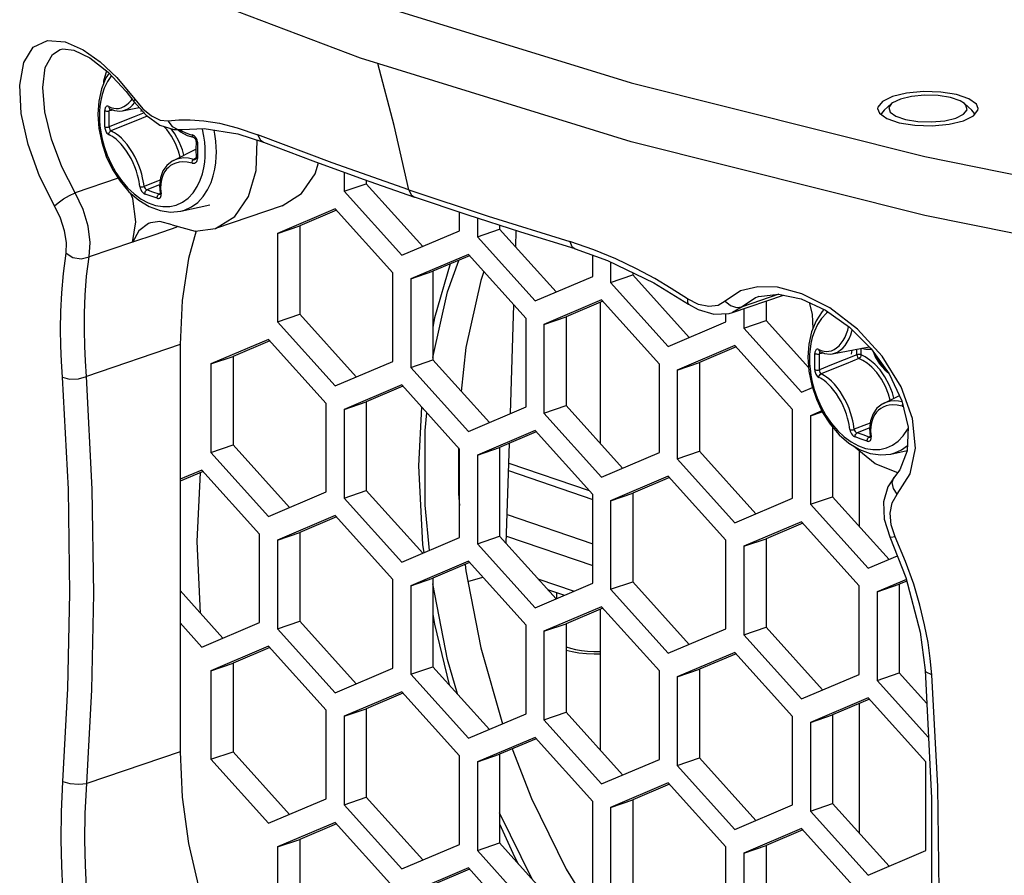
# Model space of a CAD drawing. Extents: x 0 to 420, y 0 to 297.
# Tile 39 of 65: x 355.73 to 362.01, y 120.28 to 125.73. Entities that reach past the tile are written whole.
import ezdxf

# ---------------------------------------------------------------- set-up
doc = ezdxf.new("R2010")
doc.units = 0
doc.header["$LTSCALE"] = 23.1
doc.layers.get('0').update_dxf_attribs({"linetype": 'CONTINUOUS'})
doc.layers.add('02___PRT_ALL_AXES', color=7, linetype='CONTINUOUS')
doc.layers.add('AXES', color=7, linetype='CONTINUOUS')

msp = doc.modelspace()

# ---------------------------------------------------------------- linework, layer by layer
at = {"color": 7, "linetype": 'CONTINUOUS'}
for p, q in [((361.29, 125.1975), (361.2434, 125.1567)), ((361.2963, 125.2025), (361.29, 125.1975)), ((361.3461, 125.2268), (361.2963, 125.2025)), ((361.7557, 125.1975), (361.8023, 125.1567)), ((356.3054, 125.1583), (356.3049, 125.1514)), ((356.3335, 125.1556), (356.3049, 125.1514)), ((356.3075, 125.1632), (356.3054, 125.1583)), ((356.31, 125.1648), (356.3075, 125.1632)), ((356.3891, 125.1522), (356.4959, 125.1727)), ((361.2266, 125.1354), (361.2249, 125.1283)), ((361.2434, 125.1567), (361.2266, 125.1354)), ((361.6996, 125.1059), (361.7494, 125.1302)), ((361.7494, 125.1302), (361.7719, 125.1589)), ((361.8192, 125.1354), (361.8023, 125.1567)), ((361.8202, 125.1308), (361.8192, 125.1354)), ((356.7226, 125.0053), (356.7, 125.0371)), ((356.8011, 124.9955), (356.8403, 124.9834)), ((356.7131, 124.8352), (356.8572, 124.9084)), ((356.9154, 124.8592), (356.9161, 124.8881)), ((356.8573, 124.8506), (356.8436, 124.8428)), ((356.9127, 124.8257), (356.9154, 124.8592)), ((356.8848, 124.7103), (356.8983, 124.7504)), ((357.8011, 124.7601), (357.8011, 124.6391)), ((357.8011, 124.6391), (357.9425, 124.6875)), ((357.9425, 124.709), (357.9425, 124.6875)), ((357.9425, 124.6875), (358.3026, 124.2881)), ((356.6252, 124.6801), (356.545, 124.6479)), ((356.6282, 124.6252), (356.622, 124.6216)), ((356.622, 124.6216), (356.627, 124.6209)), ((356.627, 124.6209), (356.6291, 124.6217)), ((356.6301, 124.6248), (356.6281, 124.6278)), ((356.6345, 124.6228), (356.6301, 124.6248)), ((356.6313, 124.6579), (356.6345, 124.623)), ((357.8011, 124.6391), (358.1688, 124.2313)), ((358.5851, 124.4893), (358.2503, 124.6015)), ((356.7602, 124.5132), (356.945, 124.5531)), ((357.7442, 124.5277), (357.3765, 124.3713)), ((357.7519, 124.5192), (357.518, 124.4197)), ((358.1119, 124.1198), (357.7442, 124.5277)), ((358.5365, 124.3876), (358.5365, 124.5056)), ((358.6503, 124.4684), (358.6503, 124.3487)), ((357.3765, 124.3713), (357.518, 124.4197)), ((357.3765, 124.3713), (357.3765, 123.8071)), ((357.518, 124.4197), (357.518, 123.8554)), ((358.1688, 124.2313), (358.5365, 124.3876)), ((358.6503, 124.3487), (358.7917, 124.3971)), ((358.7917, 124.423), (358.7917, 124.3971)), ((358.7917, 124.3971), (359.1517, 123.9977)), ((358.8952, 124.2823), (358.8986, 124.3886)), ((358.6503, 124.3487), (359.018, 123.9408)), ((358.5934, 124.2372), (358.2257, 124.0809)), ((358.6011, 124.2287), (358.3671, 124.1293)), ((358.9611, 123.8294), (358.5934, 124.2372)), ((359.3857, 124.0972), (359.3857, 124.2327)), ((359.4994, 124.1894), (359.4994, 124.0583)), ((358.1119, 123.5556), (358.1119, 124.1198)), ((358.2257, 124.0809), (358.3671, 124.1293)), ((358.3671, 124.1293), (358.3671, 123.565)), ((359.6409, 124.1207), (359.6409, 124.1067)), ((358.2257, 124.0809), (358.2257, 123.5166)), ((359.018, 123.9408), (359.3857, 124.0972)), ((359.4994, 124.0583), (359.6409, 124.1067)), ((359.4994, 124.0583), (359.8671, 123.6504)), ((359.6409, 124.1067), (360.0009, 123.7073)), ((359.4425, 123.9468), (359.0749, 123.7905)), ((359.4502, 123.9383), (359.2163, 123.8388)), ((359.8102, 123.5389), (359.4425, 123.9468)), ((360.5708, 123.9834), (360.3385, 123.904)), ((360.49, 123.939), (360.49, 123.8162)), ((358.8607, 123.2225), (358.8832, 123.9157)), ((360.3486, 123.8906), (360.3486, 123.7679)), ((357.3765, 123.8071), (357.518, 123.8554)), ((357.3765, 123.8071), (357.7442, 123.3992)), ((357.518, 123.8554), (357.878, 123.4561)), ((358.9611, 123.2651), (358.9611, 123.8294)), ((359.0749, 123.7905), (359.2163, 123.8388)), ((359.2163, 123.8388), (359.2163, 123.2746)), ((359.8671, 123.6504), (360.2348, 123.8068)), ((360.2348, 123.8068), (360.2348, 123.8589)), ((360.3486, 123.7679), (360.49, 123.8162)), ((360.49, 123.8162), (360.7622, 123.5143)), ((360.8092, 123.8144), (360.7807, 123.7443)), ((359.0749, 123.7905), (359.0749, 123.2262)), ((360.3486, 123.7679), (360.7163, 123.36)), ((357.3197, 123.6956), (356.952, 123.5392)), ((357.3273, 123.6871), (357.0934, 123.5876)), ((357.6874, 123.2877), (357.3197, 123.6956)), ((360.2917, 123.6564), (359.924, 123.5)), ((360.2994, 123.6479), (360.0654, 123.5484)), ((360.6594, 123.2485), (360.2917, 123.6564)), ((360.8355, 123.617), (360.833, 123.6154)), ((360.9146, 123.6044), (361.1466, 123.6489)), ((361.0379, 123.628), (361.0335, 123.6007)), ((361.069, 123.5974), (361.069, 123.634)), ((361.0958, 123.5971), (361.0958, 123.6391)), ((356.952, 123.5392), (357.0934, 123.5876)), ((357.0934, 123.5876), (357.0934, 123.0234)), ((357.7442, 123.3992), (358.1119, 123.5556)), ((358.2257, 123.5166), (358.3671, 123.565)), ((358.3671, 123.565), (358.7271, 123.1656)), ((360.8309, 123.6105), (360.8304, 123.6036)), ((360.859, 123.6078), (360.8304, 123.6036)), ((360.833, 123.6154), (360.8309, 123.6105)), ((356.952, 123.5392), (356.952, 122.975)), ((358.2257, 123.5166), (358.5934, 123.1088)), ((359.8102, 122.9747), (359.8102, 123.5389)), ((359.924, 123.5), (360.0654, 123.5484)), ((359.924, 123.5), (359.924, 122.9358)), ((360.0654, 123.5484), (360.0654, 122.9842)), ((358.1688, 123.4052), (357.8011, 123.2488)), ((358.1765, 123.3967), (357.9425, 123.2972)), ((358.5365, 122.9973), (358.1688, 123.4052)), ((360.7163, 123.36), (360.7858, 123.3895)), ((361.2385, 123.2874), (361.3402, 123.339)), ((357.6874, 122.7235), (357.6874, 123.2877)), ((357.8011, 123.2488), (357.9425, 123.2972)), ((357.8011, 123.2488), (357.8011, 122.6846)), ((357.9425, 123.2972), (357.9425, 122.733)), ((358.5934, 123.1088), (358.9611, 123.2651)), ((359.0749, 123.2262), (359.2163, 123.2746)), ((359.2163, 123.2746), (359.5763, 122.8752)), ((360.6594, 122.6843), (360.6594, 123.2485)), ((360.8457, 123.2404), (360.7732, 123.2096)), ((361.3583, 123.2707), (361.3644, 123.2699)), ((359.0749, 123.2262), (359.4425, 122.8183)), ((360.7732, 123.2096), (360.8482, 123.2352)), ((360.7732, 123.2096), (360.7732, 122.6454)), ((360.9146, 123.1365), (360.9146, 122.6937)), ((361.1507, 123.1323), (361.0705, 123.1001)), ((359.018, 123.1147), (358.6503, 122.9584)), ((359.0256, 123.1062), (358.7917, 123.0068)), ((359.3857, 122.7069), (359.018, 123.1147)), ((361.1537, 123.0774), (361.1475, 123.0738)), ((361.1475, 123.0738), (361.1525, 123.0731)), ((361.1525, 123.0731), (361.1546, 123.0738)), ((361.1555, 123.077), (361.1536, 123.0799)), ((361.16, 123.075), (361.1555, 123.077)), ((361.1568, 123.1101), (361.16, 123.0752)), ((356.952, 122.975), (357.0934, 123.0234)), ((357.0934, 123.0234), (357.4534, 122.624)), ((358.5365, 122.4331), (358.5365, 122.9973)), ((358.6503, 122.9584), (358.7917, 123.0068)), ((358.7917, 123.0068), (358.7917, 122.4425)), ((358.8339, 122.3957), (358.8546, 123.0335)), ((356.952, 122.975), (357.3197, 122.5671)), ((358.6503, 122.9584), (358.6503, 122.3942)), ((359.4425, 122.8183), (359.8102, 122.9747)), ((359.924, 122.9358), (360.0654, 122.9842)), ((359.924, 122.9358), (360.2917, 122.5279)), ((360.0654, 122.9842), (360.4255, 122.5848)), ((361.0835, 122.9864), (361.0835, 122.5064)), ((361.2857, 122.9654), (361.3898, 122.9879)), ((358.8505, 122.9076), (359.3627, 122.7324)), ((356.8951, 122.8635), (356.7555, 122.8042)), ((356.9027, 122.855), (356.7555, 122.7924)), ((357.2628, 122.4557), (356.8951, 122.8635)), ((359.8671, 122.8243), (359.4994, 122.668)), ((359.8748, 122.8158), (359.6409, 122.7163)), ((360.2348, 122.4164), (359.8671, 122.8243)), ((357.3197, 122.5671), (357.6874, 122.7235)), ((357.8011, 122.6846), (357.9425, 122.733)), ((357.8011, 122.6846), (358.1688, 122.2767)), ((357.9425, 122.733), (358.3026, 122.3336)), ((359.3857, 122.1426), (359.3857, 122.7069)), ((359.4994, 122.668), (359.6409, 122.7163)), ((359.6409, 122.7163), (359.6409, 122.1521)), ((360.2917, 122.5279), (360.6594, 122.6843)), ((360.7732, 122.6454), (360.9146, 122.6937)), ((360.9146, 122.6937), (361.2746, 122.2944)), ((359.4994, 122.668), (359.4994, 122.1037)), ((360.7732, 122.6454), (361.1409, 122.2375)), ((357.7442, 122.5731), (357.3765, 122.4167)), ((357.7519, 122.5646), (357.518, 122.4651)), ((358.1119, 122.1652), (357.7442, 122.5731)), ((360.7163, 122.5339), (360.3486, 122.3775)), ((360.724, 122.5254), (360.49, 122.4259)), ((361.084, 122.126), (360.7163, 122.5339)), ((357.2628, 121.8914), (357.2628, 122.4557)), ((357.3765, 122.4167), (357.518, 122.4651)), ((357.518, 122.4651), (357.518, 121.9009)), ((358.1688, 122.2767), (358.5365, 122.4331)), ((358.6503, 122.3942), (358.7917, 122.4425)), ((358.7917, 122.4425), (359.1517, 122.0432)), ((358.8354, 122.4429), (359.3857, 122.2547)), ((360.3486, 122.3775), (360.49, 122.4259)), ((360.49, 122.4259), (360.49, 121.8617)), ((357.3765, 122.4167), (357.3765, 121.8525)), ((358.6503, 122.3942), (359.018, 121.9863)), ((360.2348, 121.8522), (360.2348, 122.4164)), ((360.3486, 122.3775), (360.3486, 121.8133)), ((361.1409, 122.2375), (361.3274, 122.3168)), ((358.5934, 122.2827), (358.2257, 122.1263)), ((358.6011, 122.2742), (358.3671, 122.1747)), ((358.9611, 121.8748), (358.5934, 122.2827)), ((358.2257, 122.1263), (358.3671, 122.1747)), ((358.3671, 122.1747), (358.3671, 121.6105)), ((358.5904, 122.1531), (358.6858, 122.1802)), ((358.1119, 121.601), (358.1119, 122.1652)), ((358.2257, 122.1263), (358.2257, 121.5621)), ((359.018, 121.9863), (359.3857, 122.1426)), ((359.0365, 122.1709), (359.2669, 122.0921)), ((359.4994, 122.1037), (359.6409, 122.1521)), ((359.6409, 122.1521), (360.0009, 121.7527)), ((361.084, 121.5618), (361.084, 122.126)), ((361.3851, 122.1668), (361.1977, 122.0871)), ((361.1977, 122.0871), (361.3392, 122.1355)), ((361.3879, 122.1562), (361.3392, 122.1355)), ((361.3392, 122.1355), (361.3392, 121.5712)), ((356.7555, 122.0951), (357.0288, 121.7919)), ((359.0978, 122.103), (359.2057, 122.0661)), ((359.4994, 122.1037), (359.8671, 121.6958)), ((361.1977, 122.0871), (361.1977, 121.5229)), ((359.4425, 121.9922), (359.0749, 121.8359)), ((359.8102, 121.5844), (359.4425, 121.9922)), ((359.4502, 121.9837), (359.2163, 121.8843)), ((356.7555, 121.8899), (356.8951, 121.7351)), ((356.8951, 121.7351), (357.2628, 121.8914)), ((357.3765, 121.8525), (357.518, 121.9009)), ((357.518, 121.9009), (357.878, 121.5015)), ((358.9611, 121.3106), (358.9611, 121.8748)), ((359.0749, 121.8359), (359.2163, 121.8843)), ((359.2163, 121.8843), (359.2163, 121.32)), ((360.3486, 121.8133), (360.49, 121.8617)), ((360.49, 121.8617), (360.85, 121.4623)), ((357.3765, 121.8525), (357.7442, 121.4446)), ((359.0749, 121.8359), (359.0749, 121.2717)), ((359.8671, 121.6958), (360.2348, 121.8522)), ((360.3486, 121.8133), (360.7163, 121.4054)), ((357.3197, 121.741), (356.952, 121.5847)), ((357.6874, 121.3332), (357.3197, 121.741)), ((357.3273, 121.7325), (357.0934, 121.6331)), ((360.2917, 121.7018), (359.924, 121.5455)), ((360.2994, 121.6933), (360.0654, 121.5938)), ((360.6594, 121.2939), (360.2917, 121.7018)), ((356.952, 121.5847), (357.0934, 121.6331)), ((357.0934, 121.6331), (357.0934, 121.0688)), ((358.2257, 121.5621), (358.3671, 121.6105)), ((358.3671, 121.6105), (358.7271, 121.2111)), ((356.952, 121.5847), (356.952, 121.0205)), ((357.7442, 121.4446), (358.1119, 121.601)), ((358.2257, 121.5621), (358.5934, 121.1542)), ((359.8102, 121.0201), (359.8102, 121.5844)), ((359.924, 121.5455), (360.0654, 121.5938)), ((360.0654, 121.5938), (360.0654, 121.0296)), ((360.7163, 121.4054), (361.084, 121.5618)), ((361.1977, 121.5229), (361.3392, 121.5712)), ((361.3392, 121.5712), (361.5144, 121.3768)), ((359.924, 121.5455), (359.924, 120.9812)), ((361.1977, 121.5229), (361.5251, 121.1597)), ((358.1688, 121.4506), (357.8011, 121.2943)), ((358.1765, 121.4421), (357.9425, 121.3426)), ((358.5365, 121.0427), (358.1688, 121.4506)), ((361.1409, 121.4114), (360.7732, 121.255)), ((361.1485, 121.4029), (360.9146, 121.3034)), ((361.0835, 121.3752), (361.0835, 120.5518)), ((361.5086, 121.0035), (361.1409, 121.4114)), ((357.6874, 120.7689), (357.6874, 121.3332)), ((357.8011, 121.2943), (357.9425, 121.3426)), ((357.9425, 121.3426), (357.9425, 120.7784)), ((358.5934, 121.1542), (358.9611, 121.3106)), ((359.0749, 121.2717), (359.2163, 121.32)), ((359.2163, 121.32), (359.5763, 120.9207)), ((360.7732, 121.255), (360.9146, 121.3034)), ((360.9146, 121.3034), (360.9146, 120.7392)), ((357.8011, 121.2943), (357.8011, 120.73)), ((359.0749, 121.2717), (359.4425, 120.8638)), ((360.6594, 120.7297), (360.6594, 121.2939)), ((360.7732, 121.255), (360.7732, 120.6908)), ((359.018, 121.1602), (358.6503, 121.0038)), ((359.0256, 121.1517), (358.7917, 121.0522)), ((359.3857, 120.7523), (359.018, 121.1602)), ((356.952, 121.0205), (357.0934, 121.0688)), ((357.0934, 121.0688), (357.4534, 120.6695)), ((358.6503, 121.0038), (358.7917, 121.0522)), ((358.7917, 121.0522), (358.7917, 120.488)), ((356.952, 121.0205), (357.3197, 120.6126)), ((358.5365, 120.4785), (358.5365, 121.0427)), ((358.6503, 121.0038), (358.6503, 120.4396)), ((359.4425, 120.8638), (359.8102, 121.0201)), ((359.924, 120.9812), (360.0654, 121.0296)), ((360.0654, 121.0296), (360.4255, 120.6302)), ((361.5086, 120.4393), (361.5086, 121.0035)), ((359.924, 120.9812), (360.2917, 120.5734)), ((359.8671, 120.8698), (359.4994, 120.7134)), ((359.8748, 120.8612), (359.6409, 120.7618)), ((360.2348, 120.4619), (359.8671, 120.8698)), ((357.3197, 120.6126), (357.6874, 120.7689)), ((357.8011, 120.73), (357.9425, 120.7784)), ((357.9425, 120.7784), (358.3026, 120.379)), ((359.3857, 120.1881), (359.3857, 120.7523)), ((359.4994, 120.7134), (359.6409, 120.7618)), ((359.6409, 120.7618), (359.6409, 120.1975)), ((360.7732, 120.6908), (360.9146, 120.7392)), ((360.9146, 120.7392), (361.2746, 120.3398)), ((357.8011, 120.73), (358.1688, 120.3221)), ((359.0003, 120.2566), (358.7917, 120.6791)), ((359.4994, 120.7134), (359.4994, 120.1492)), ((360.2917, 120.5734), (360.6594, 120.7297)), ((360.7732, 120.6908), (361.1409, 120.2829)), ((357.7442, 120.6185), (357.3765, 120.4622)), ((357.7519, 120.61), (357.518, 120.5106)), ((358.1119, 120.2107), (357.7442, 120.6185)), ((360.7163, 120.5793), (360.3486, 120.423)), ((360.724, 120.5708), (360.49, 120.4713)), ((361.084, 120.1715), (360.7163, 120.5793)), ((357.3765, 120.4622), (357.518, 120.5106)), ((357.518, 120.5106), (357.518, 119.9463)), ((358.6503, 120.4396), (358.7917, 120.488)), ((358.7917, 120.488), (359.1517, 120.0886)), ((357.3765, 120.4622), (357.3765, 119.898)), ((358.1688, 120.3221), (358.5365, 120.4785)), ((358.6503, 120.4396), (359.018, 120.0317)), ((360.2348, 119.8976), (360.2348, 120.4619)), ((360.3486, 120.423), (360.49, 120.4713)), ((360.3486, 120.423), (360.3486, 119.8587)), ((360.49, 120.4713), (360.49, 119.9071)), ((361.1409, 120.2829), (361.5086, 120.4393)), ((358.5934, 120.3281), (358.2257, 120.1718)), ((358.6011, 120.3196), (358.3671, 120.2201)), ((358.9611, 119.9202), (358.5934, 120.3281)), ((359.2171, 120.3198), (359.3161, 120.1585))]:
    msp.add_line(p, q, dxfattribs=at)
at = {"color": 2, "linetype": 'CONTINUOUS'}
msp.add_line((359.1572, 122.0455), (359.1572, 122.0827), dxfattribs=at)
at = {"color": 7, "linetype": 'CONTINUOUS'}
for points in [[(358.2143, 124.6485), (358.1193, 125.059), (358.0154, 125.4543)], [(356.3033, 125.3925), (356.2837, 125.3623), (356.2552, 125.2921), (356.2379, 125.2137), (356.2321, 125.1299)], [(356.3182, 125.3765), (356.2926, 125.3379), (356.2731, 125.2965), (356.2597, 125.2565), (356.2507, 125.2179), (356.2452, 125.1812), (356.2425, 125.1476), (356.2418, 125.1188)], [(361.7556, 125.1975), (361.7276, 125.2154), (361.6662, 125.2364), (361.5875, 125.2489), (361.501, 125.2515), (361.4172, 125.2438), (361.3461, 125.2268)], [(356.3009, 125.1801), (356.3109, 125.1754), (356.3219, 125.1714), (356.3344, 125.1684), (356.3484, 125.1669), (356.364, 125.1677), (356.3809, 125.1714), (356.398, 125.1786), (356.4145, 125.189), (356.4297, 125.2023)], [(356.4297, 125.2023), (356.4439, 125.2184), (356.4499, 125.2271)], [(356.4371, 125.174), (356.4534, 125.1882), (356.4679, 125.2047)], [(361.29, 125.1975), (361.2738, 125.1738), (361.2814, 125.1442)], [(361.7719, 125.1589), (361.7643, 125.1885), (361.7556, 125.1975)], [(356.2321, 125.1299), (356.2382, 125.0402), (356.2562, 124.95), (356.2853, 124.8619), (356.3247, 124.7788), (356.3734, 124.7028), (356.4299, 124.6365), (356.4927, 124.5821), (356.5595, 124.5417), (356.6279, 124.5166), (356.6956, 124.5072), (356.7602, 124.5132)], [(356.2753, 125.1016), (356.2755, 125.1275), (356.2758, 125.1533)], [(356.3009, 125.1801), (356.2947, 125.1821), (356.2895, 125.1814), (356.2853, 125.1791), (356.282, 125.1755), (356.2795, 125.1714), (356.2778, 125.1668), (356.2767, 125.1622), (356.2761, 125.1577), (356.2758, 125.1533)], [(356.2758, 125.1533), (356.2804, 125.1516), (356.2862, 125.1506), (356.2927, 125.1501), (356.2992, 125.1504), (356.3049, 125.1514)], [(356.3009, 125.1801), (356.3017, 125.1735), (356.3046, 125.1682), (356.3079, 125.1656)], [(356.3044, 125.1001), (356.3045, 125.1257), (356.3049, 125.1514)], [(356.5261, 125.1383), (356.4624, 125.1129), (356.3828, 125.0809), (356.3049, 125.0491)], [(356.3079, 125.1656), (356.3376, 125.154), (356.3727, 125.1503), (356.3891, 125.1522)], [(356.3891, 125.1522), (356.4011, 125.1553), (356.4195, 125.1629), (356.4371, 125.174)], [(361.2814, 125.1442), (361.3181, 125.1173), (361.3795, 125.0963), (361.4582, 125.0837), (361.5447, 125.0812), (361.6286, 125.0889), (361.6996, 125.1059)], [(356.2418, 125.1188), (356.2425, 125.09), (356.2451, 125.0554), (356.2503, 125.0157), (356.2589, 124.9719), (356.2718, 124.9239), (356.2904, 124.8704), (356.3158, 124.8134), (356.3465, 124.7584), (356.382, 124.7072), (356.4212, 124.6614), (356.4633, 124.6221), (356.5076, 124.59), (356.5531, 124.5655), (356.5992, 124.5493), (356.6449, 124.5415), (356.6895, 124.5423), (356.7319, 124.5518), (356.7716, 124.5698), (356.8075, 124.5959), (356.839, 124.6293), (356.8653, 124.6689), (356.8848, 124.7103)], [(356.2758, 125.0501), (356.2755, 125.0757), (356.2753, 125.1016)], [(356.3049, 125.0491), (356.3045, 125.0746), (356.3044, 125.1001)], [(356.5468, 125.118), (356.4745, 125.0888), (356.394, 125.056), (356.315, 125.0235)], [(356.2758, 125.0501), (356.2804, 125.0485), (356.2862, 125.0476), (356.2927, 125.0473), (356.2992, 125.0479), (356.3049, 125.0491)], [(356.2758, 125.0501), (356.2761, 125.0457), (356.2767, 125.0406), (356.2778, 125.0351), (356.2796, 125.0291), (356.282, 125.0227), (356.2853, 125.0162), (356.2895, 125.0099), (356.2948, 125.0044), (356.3009, 125.0004)], [(356.3009, 125.0004), (356.3017, 125.0076), (356.3046, 125.0145), (356.3093, 125.02), (356.315, 125.0235)], [(356.4993, 124.6689), (356.4973, 124.6842), (356.4944, 124.7013), (356.4904, 124.7207), (356.4848, 124.7425), (356.4772, 124.7672), (356.4674, 124.794), (356.4559, 124.8211), (356.4431, 124.8471), (356.4293, 124.8719), (356.4141, 124.8957), (356.3976, 124.9184), (356.3803, 124.9391), (356.3635, 124.9566), (356.348, 124.9705), (356.3341, 124.9813), (356.3218, 124.9895), (356.3108, 124.9957), (356.3009, 125.0004)], [(356.3049, 125.0491), (356.3054, 125.0411), (356.3075, 125.0333), (356.3109, 125.0271), (356.315, 125.0235)], [(356.5263, 124.6705), (356.5244, 124.6867), (356.5215, 124.705), (356.5174, 124.7256), (356.5116, 124.749), (356.5037, 124.7753), (356.4934, 124.8039), (356.4812, 124.8328), (356.4677, 124.8606), (356.4529, 124.887), (356.4367, 124.9124), (356.419, 124.9367), (356.4005, 124.9586), (356.3825, 124.9772), (356.3658, 124.992), (356.3508, 125.0034), (356.3375, 125.0121), (356.3257, 125.0186), (356.315, 125.0235)], [(356.756, 124.857), (356.7454, 124.8946), (356.7258, 124.9433), (356.7002, 124.9908), (356.6706, 125.0326), (356.6526, 125.0522)], [(356.7801, 124.8693), (356.7706, 124.9031), (356.7498, 124.9549), (356.7226, 125.0053)], [(356.7413, 125.0324), (356.7591, 125.018), (356.8011, 124.9955)], [(356.7547, 125.0325), (356.7699, 125.0226), (356.7878, 125.0133), (356.8042, 125.0065)], [(356.8042, 125.0065), (356.8191, 125.0016), (356.8329, 124.9982)], [(356.8328, 124.9982), (356.8336, 124.9915), (356.8359, 124.9865), (356.8394, 124.9837), (356.8403, 124.9834)], [(356.8486, 124.9902), (356.8414, 124.9951), (356.8329, 124.9982)], [(356.9161, 124.8881), (356.9154, 124.9169), (356.9129, 124.9515), (356.9076, 124.9911), (356.899, 125.0349), (356.8979, 125.039)], [(356.9873, 124.8896), (356.9866, 124.9212), (356.9837, 124.9593), (356.978, 125.0029), (356.9727, 125.0295)], [(356.8403, 124.9834), (356.8415, 124.9831), (356.8461, 124.9806), (356.8507, 124.9763), (356.8544, 124.9705), (356.8567, 124.9641), (356.8576, 124.9577), (356.8576, 124.9569)], [(356.8663, 124.9513), (356.8662, 124.9559), (356.8655, 124.9609), (356.8641, 124.9663), (356.8619, 124.9722), (356.8588, 124.9783), (356.8544, 124.9844), (356.8486, 124.9902)], [(356.8576, 124.9569), (356.8574, 124.942), (356.8572, 124.9206), (356.8572, 124.9052)], [(356.8663, 124.9513), (356.8616, 124.9529), (356.8586, 124.9548), (356.8576, 124.9569)], [(356.8663, 124.9513), (356.866, 124.9255), (356.8659, 124.8996)], [(356.7602, 124.5132), (356.7849, 124.52), (356.8284, 124.5397), (356.868, 124.5684), (356.9026, 124.6051), (356.9315, 124.6487), (356.953, 124.6942), (356.9677, 124.7382), (356.9776, 124.7806), (356.9836, 124.821), (356.9866, 124.8579), (356.9873, 124.8896)], [(356.8572, 124.9052), (356.8572, 124.8904), (356.8574, 124.8692), (356.8576, 124.8539)], [(356.8659, 124.8996), (356.866, 124.8738), (356.8663, 124.8482)], [(356.7131, 124.8352), (356.7051, 124.8308), (356.6718, 124.8043), (356.6466, 124.7686), (356.6307, 124.7252), (356.6247, 124.6758), (356.6281, 124.6278)], [(356.8328, 124.8185), (356.8006, 124.825), (356.773, 124.8263), (356.7498, 124.8241), (356.7297, 124.8192), (356.7117, 124.8121), (356.6955, 124.8028), (356.6814, 124.7917), (356.6693, 124.7793), (356.659, 124.7657), (356.6503, 124.7507), (356.6428, 124.7335), (356.6367, 124.7128), (356.6325, 124.6877), (356.6313, 124.6579)], [(356.8436, 124.8428), (356.8096, 124.8498), (356.7805, 124.8514), (356.7559, 124.8491), (356.7346, 124.844), (356.7155, 124.8364), (356.7131, 124.8352)], [(356.8328, 124.8185), (356.8415, 124.8174), (356.8487, 124.8187), (356.8544, 124.8216), (356.8588, 124.8255), (356.862, 124.8299), (356.8641, 124.8346), (356.8655, 124.8393), (356.8662, 124.8439), (356.8663, 124.8482)], [(356.8328, 124.8185), (356.8336, 124.8257), (356.8359, 124.8327), (356.8394, 124.8387), (356.8436, 124.8428)], [(356.8436, 124.8428), (356.8503, 124.8427), (356.8543, 124.8442)], [(356.8576, 124.8539), (356.8576, 124.8528), (356.8568, 124.8481), (356.8554, 124.8453), (356.8543, 124.8442)], [(356.8663, 124.8482), (356.8616, 124.8498), (356.8586, 124.8518), (356.8576, 124.8539)], [(356.8983, 124.7504), (356.9072, 124.789), (356.9127, 124.8257)], [(356.6289, 124.7108), (356.606, 124.7018), (356.5263, 124.6705)], [(356.4992, 124.669), (356.5052, 124.6675), (356.5124, 124.6672), (356.5198, 124.6682), (356.5263, 124.6705)], [(356.4993, 124.6689), (356.5012, 124.6595), (356.5049, 124.6498), (356.51, 124.6409), (356.5158, 124.6334), (356.5217, 124.6278), (356.5273, 124.624), (356.5323, 124.6217)], [(356.5263, 124.6705), (356.5286, 124.6634), (356.533, 124.6565), (356.5388, 124.6511), (356.545, 124.6479)], [(356.5323, 124.6217), (356.5322, 124.6278), (356.5336, 124.6342), (356.5365, 124.64), (356.5404, 124.6448), (356.545, 124.6479)], [(356.6099, 124.5951), (356.5706, 124.6082), (356.5323, 124.6217)], [(356.622, 124.6216), (356.583, 124.6345), (356.545, 124.6479)], [(356.6099, 124.5951), (356.6098, 124.6013), (356.6112, 124.6076), (356.6139, 124.6136), (356.6176, 124.6184), (356.622, 124.6216)], [(356.6099, 124.5951), (356.6137, 124.5942), (356.6178, 124.5939), (356.6221, 124.5945), (356.6262, 124.5964), (356.6301, 124.5998), (356.6331, 124.6051), (356.6349, 124.6127), (356.6345, 124.623)], [(356.6281, 124.6278), (356.6283, 124.6229), (356.6281, 124.6214)], [(358.2143, 124.6485), (358.7195, 124.481), (359.2397, 124.3191)], [(358.2143, 124.6485), (358.2284, 124.6172), (358.2503, 124.6015)], [(359.2747, 124.2724), (358.9266, 124.3796), (358.5851, 124.4893)], [(358.3671, 123.5813), (358.4598, 123.9992), (358.5313, 124.1991)], [(358.692, 124.1279), (358.6719, 124.0718), (358.5771, 123.6443), (358.5478, 123.3646)], [(360.7641, 123.9299), (360.784, 123.8568), (360.7881, 123.7624)], [(360.8594, 123.8856), (360.8476, 123.8738), (360.8092, 123.8144)], [(360.885, 123.8698), (360.8759, 123.8632), (360.8444, 123.8298), (360.8181, 123.7901)], [(360.7807, 123.7443), (360.7634, 123.6659), (360.7576, 123.5821)], [(360.8181, 123.7901), (360.7986, 123.7487), (360.7851, 123.7087)], [(360.8264, 123.6323), (360.8363, 123.6276), (360.8474, 123.6236), (360.8598, 123.6206), (360.8738, 123.6191), (360.8895, 123.6199), (360.9064, 123.6236), (360.9235, 123.6308), (360.9399, 123.6412), (360.9552, 123.6545), (360.9693, 123.6706), (360.9823, 123.6894), (360.9938, 123.7106), (361.0033, 123.7329), (361.0106, 123.7546), (361.016, 123.7751), (361.0163, 123.7766)], [(360.9146, 123.6044), (360.9266, 123.6075), (360.945, 123.6151), (360.9626, 123.6262), (360.9789, 123.6404), (360.9939, 123.6576), (361.0077, 123.6777), (361.0198, 123.7003), (361.0298, 123.7239), (361.0374, 123.7471), (361.0395, 123.7551)], [(360.7851, 123.7087), (360.7762, 123.6701), (360.7707, 123.6334), (360.768, 123.5998), (360.7673, 123.5709)], [(360.8264, 123.6323), (360.8202, 123.6342), (360.815, 123.6336), (360.8107, 123.6312), (360.8075, 123.6277), (360.805, 123.6235), (360.8033, 123.619), (360.8022, 123.6144), (360.8016, 123.6098), (360.8013, 123.6055)], [(360.8264, 123.6323), (360.8272, 123.6257), (360.8301, 123.6204), (360.8333, 123.6178)], [(360.8333, 123.6178), (360.8631, 123.6062), (360.8982, 123.6025), (360.9146, 123.6044)], [(361.0958, 123.6391), (361.1253, 123.6337), (361.1575, 123.6334), (361.1611, 123.6342)], [(361.1723, 123.6186), (361.1862, 123.5843), (361.2132, 123.5396), (361.2463, 123.5012), (361.2721, 123.4803)], [(360.7576, 123.5821), (360.7637, 123.4924), (360.7816, 123.4021), (360.8108, 123.3141), (360.8502, 123.2309), (360.8988, 123.155), (360.9554, 123.0887), (361.0182, 123.0343), (361.085, 122.9939), (361.1534, 122.9688), (361.2211, 122.9594), (361.2857, 122.9654)], [(360.7673, 123.5709), (360.768, 123.5422), (360.7706, 123.5076), (360.7758, 123.4679), (360.7844, 123.4241), (360.7972, 123.3761), (360.8159, 123.3226), (360.8413, 123.2656), (360.872, 123.2106), (360.9074, 123.1594), (360.9467, 123.1136), (360.9888, 123.0743), (361.033, 123.0421), (361.0786, 123.0177), (361.1247, 123.0014), (361.1704, 122.9937), (361.215, 122.9945), (361.2574, 123.004), (361.297, 123.022), (361.333, 123.0481), (361.3645, 123.0815), (361.3908, 123.1211), (361.3952, 123.1305)], [(360.8008, 123.5538), (360.8009, 123.5797), (360.8013, 123.6055)], [(360.8013, 123.6055), (360.8059, 123.6038), (360.8117, 123.6028), (360.8182, 123.6023), (360.8247, 123.6026), (360.8304, 123.6036)], [(360.8299, 123.5523), (360.83, 123.5779), (360.8304, 123.6036)], [(361.069, 123.5974), (360.9878, 123.5651), (360.9083, 123.533), (360.8304, 123.5013)], [(361.0824, 123.5742), (361, 123.541), (360.9194, 123.5082), (360.8405, 123.4757)], [(361.0958, 123.597), (361.0898, 123.5984), (361.0827, 123.599), (361.0754, 123.5986), (361.069, 123.5974)], [(361.069, 123.5974), (361.0705, 123.5904), (361.0735, 123.5835), (361.0776, 123.5779), (361.0824, 123.5742)], [(361.0958, 123.597), (361.0946, 123.5901), (361.0917, 123.5834), (361.0874, 123.5778), (361.0824, 123.5742)], [(361.2815, 123.3092), (361.2709, 123.3468), (361.2513, 123.3955), (361.2257, 123.443), (361.196, 123.4848), (361.1654, 123.5182), (361.1357, 123.5435), (361.1078, 123.5618), (361.0824, 123.5742)], [(361.3056, 123.3214), (361.2961, 123.3553), (361.2753, 123.4071), (361.248, 123.4575), (361.2166, 123.5019), (361.184, 123.5375), (361.1525, 123.5643), (361.1228, 123.5837), (361.0958, 123.5971)], [(361.1872, 123.5981), (361.1887, 123.5944), (361.2021, 123.5694), (361.2178, 123.5457), (361.2359, 123.5236), (361.2537, 123.5058)], [(360.8013, 123.5023), (360.8009, 123.5279), (360.8008, 123.5538)], [(360.8013, 123.5023), (360.8059, 123.5007), (360.8117, 123.4998), (360.8182, 123.4995), (360.8247, 123.5001), (360.8304, 123.5013)], [(360.8013, 123.5023), (360.8016, 123.4978), (360.8022, 123.4928), (360.8033, 123.4873), (360.805, 123.4812), (360.8075, 123.4749), (360.8108, 123.4684), (360.815, 123.4621), (360.8202, 123.4565), (360.8264, 123.4526)], [(360.8304, 123.5013), (360.83, 123.5268), (360.8299, 123.5523)], [(360.8304, 123.5013), (360.8309, 123.4933), (360.833, 123.4855), (360.8364, 123.4793), (360.8405, 123.4757)], [(360.8264, 123.4526), (360.8272, 123.4598), (360.8301, 123.4667), (360.8348, 123.4722), (360.8405, 123.4757)], [(361.0248, 123.1211), (361.0228, 123.1364), (361.0199, 123.1535), (361.0158, 123.1729), (361.0102, 123.1947), (361.0027, 123.2194), (360.9929, 123.2461), (360.9814, 123.2733), (360.9686, 123.2993), (360.9547, 123.324), (360.9396, 123.3479), (360.923, 123.3706), (360.9058, 123.3913), (360.889, 123.4088), (360.8735, 123.4227), (360.8596, 123.4335), (360.8473, 123.4417), (360.8363, 123.4479), (360.8264, 123.4526)], [(361.0518, 123.1227), (361.0499, 123.1389), (361.047, 123.1572), (361.0429, 123.1778), (361.0371, 123.2012), (361.0292, 123.2275), (361.0189, 123.2561), (361.0067, 123.285), (360.9931, 123.3128), (360.9784, 123.3392), (360.9621, 123.3646), (360.9445, 123.3889), (360.926, 123.4108), (360.9079, 123.4294), (360.8912, 123.4442), (360.8763, 123.4556), (360.863, 123.4643), (360.8512, 123.4708), (360.8405, 123.4757)], [(361.3581, 123.2972), (361.3351, 123.302), (361.306, 123.3036), (361.2813, 123.3013), (361.2601, 123.2962), (361.241, 123.2886), (361.2386, 123.2874)], [(361.2386, 123.2874), (361.2306, 123.283), (361.1973, 123.2565), (361.1721, 123.2208), (361.1562, 123.1774), (361.1501, 123.128), (361.1536, 123.0799)], [(361.3583, 123.2707), (361.3261, 123.2772), (361.2985, 123.2785), (361.2753, 123.2763), (361.2552, 123.2714), (361.2372, 123.2643), (361.221, 123.255), (361.2068, 123.2439), (361.1947, 123.2315), (361.1845, 123.2179), (361.1758, 123.2029), (361.1683, 123.1857), (361.1621, 123.1649), (361.158, 123.1399), (361.1568, 123.1101)], [(361.3583, 123.2707), (361.3591, 123.2779), (361.3611, 123.2841)], [(358.3452, 122.3517), (358.3172, 122.6386), (358.3172, 123.1155), (358.3289, 123.2276)], [(361.0247, 123.1212), (361.0307, 123.1197), (361.0379, 123.1194), (361.0453, 123.1204), (361.0518, 123.1227)], [(361.0248, 123.1211), (361.0267, 123.1117), (361.0304, 123.102), (361.0355, 123.093), (361.0413, 123.0856), (361.0472, 123.08), (361.0527, 123.0762), (361.0577, 123.0739)], [(361.1544, 123.163), (361.1314, 123.154), (361.0518, 123.1227)], [(361.0518, 123.1227), (361.0541, 123.1156), (361.0585, 123.1087), (361.0643, 123.1033), (361.0705, 123.1001)], [(361.0577, 123.0739), (361.0576, 123.08), (361.0591, 123.0864), (361.062, 123.0922), (361.0659, 123.097), (361.0705, 123.1001)], [(361.1354, 123.0473), (361.0961, 123.0604), (361.0577, 123.0739)], [(361.1475, 123.0738), (361.1085, 123.0867), (361.0705, 123.1001)], [(361.1354, 123.0473), (361.1353, 123.0535), (361.1367, 123.0598), (361.1394, 123.0658), (361.1431, 123.0706), (361.1475, 123.0738)], [(361.1354, 123.0473), (361.1392, 123.0464), (361.1433, 123.0461), (361.1476, 123.0467), (361.1517, 123.0486), (361.1555, 123.052), (361.1586, 123.0573), (361.1604, 123.0649), (361.16, 123.0752)], [(361.1536, 123.0799), (361.1538, 123.0751), (361.1536, 123.0736)], [(358.5293, 123.0053), (358.5293, 122.7112), (358.5365, 122.6375)], [(361.3309, 122.8445), (361.1854, 122.9033), (361.0482, 123.0152), (361.0469, 123.0169)], [(361.2857, 122.9654), (361.3103, 122.9722), (361.3539, 122.9919), (361.391, 123.0188)], [(358.5732, 122.2623), (358.5771, 122.2222), (358.6719, 121.7299), (358.8108, 121.2467)], [(358.5229, 121.4376), (358.4598, 121.6573), (358.3671, 122.1386)], [(358.8724, 121.0865), (358.9947, 120.7701), (359.2171, 120.3198)]]:
    msp.add_lwpolyline(points, dxfattribs=at)
at = {"color": 2, "linetype": 'CONTINUOUS'}
msp.add_lwpolyline([(359.2162, 121.7377), (359.2445, 121.7279), (359.2769, 121.7199), (359.3135, 121.7136), (359.3518, 121.7095), (359.3923, 121.7075), (359.4328, 121.7078)], dxfattribs=at)
at = {"layer": '02___PRT_ALL_AXES', "color": 7, "linetype": 'CONTINUOUS'}
for p, q in [((357.9058, 125.4881), (356.3478, 126.0778)), ((357.9058, 125.864), (359.63, 125.3311)), ((355.9114, 125.6008), (356.0226, 125.5918)), ((355.9915, 125.5423), (355.9933, 125.5429)), ((359.63, 124.9553), (357.9058, 125.4881)), ((359.63, 125.3311), (361.5029, 124.8606)), ((361.3862, 125.2651), (361.2952, 125.2432)), ((361.7836, 125.2286), (361.705, 125.2555)), ((356.4666, 125.2264), (356.5185, 125.1652)), ((361.2314, 125.2121), (361.2027, 125.1754)), ((361.2952, 125.2432), (361.2314, 125.2121)), ((361.8305, 125.1942), (361.7836, 125.2286)), ((361.8414, 125.1659), (361.8305, 125.1942)), ((356.5081, 125.1485), (356.5094, 125.1573)), ((361.2027, 125.1754), (361.2015, 125.1659)), ((361.2015, 125.1659), (361.2123, 125.1375)), ((361.2123, 125.1375), (361.2593, 125.1031)), ((361.8115, 125.1196), (361.8402, 125.1563)), ((361.8402, 125.1563), (361.8414, 125.1659)), ((356.6781, 125.0876), (356.7473, 125.0945)), ((356.7473, 125.0945), (356.8208, 125.0953)), ((361.7477, 125.0885), (361.8115, 125.1196)), ((356.768, 125.0327), (356.7685, 125.0328)), ((357.7247, 124.8212), (357.2512, 124.9992)), ((357.2412, 124.7707), (357.248, 124.9617)), ((357.2528, 124.9634), (357.248, 124.9617)), ((357.2874, 124.9521), (357.2875, 124.952)), ((358.2143, 124.6485), (357.7247, 124.8212)), ((361.5029, 124.8606), (363.5052, 124.4571)), ((356.361, 124.7221), (356.0875, 124.6286)), ((357.9223, 124.716), (358.2503, 124.6015)), ((357.4063, 124.5466), (356.9821, 124.4015)), ((356.7356, 124.4106), (356.5942, 124.3622)), ((356.4528, 124.3141), (356.1755, 124.2209)), ((356.5942, 124.3622), (356.4528, 124.3141)), ((359.3927, 124.2668), (359.2397, 124.3191)), ((360.5638, 124.0275), (360.4371, 124.0315)), ((359.4328, 123.9309), (359.4328, 123.0344)), ((360.0599, 123.9189), (359.9897, 123.955)), ((360.2766, 123.866), (360.6013, 123.977)), ((360.444, 123.9695), (360.4437, 123.9695)), ((359.9952, 123.9207), (359.9953, 123.9207)), ((360.3385, 123.904), (360.277, 123.8661)), ((360.3022, 123.8999), (360.3385, 123.904)), ((356.7555, 123.6626), (356.159, 123.4586)), ((356.7555, 123.6626), (356.7555, 121.069)), ((361.4238, 123.1923), (361.3515, 123.3933)), ((358.2954, 123.2648), (358.2758, 122.8912)), ((356.8847, 122.8473), (356.8616, 122.4075)), ((358.8489, 122.8597), (359.3857, 122.6761)), ((361.3096, 122.821), (361.3097, 122.821)), ((358.8399, 122.5809), (359.3857, 122.3942)), ((361.3136, 122.437), (361.2874, 122.515)), ((356.8616, 122.4075), (356.8847, 121.9519)), ((359.4328, 121.9763), (359.4328, 121.0799)), ((361.5469, 121.5597), (361.5371, 121.6618)), ((356.7555, 121.069), (356.1616, 120.8659))]:
    msp.add_line(p, q, dxfattribs=at)
for points in [[(355.9557, 124.5456), (355.8596, 124.7359), (355.7875, 124.9366), (355.7439, 125.135), (355.7337, 125.3147), (355.7595, 125.4596), (355.8203, 125.557), (355.9114, 125.6008)], [(356.0226, 125.5918), (356.1377, 125.5413), (356.2459, 125.4649), (356.3528, 125.3642), (356.4666, 125.2264)], [(356.0875, 124.6286), (356.0026, 124.7955), (355.9371, 124.9713), (355.8949, 125.1447), (355.8804, 125.3014), (355.8965, 125.4273), (355.9431, 125.5115), (355.9915, 125.5423)], [(355.9916, 125.5423), (356.0088, 125.5465), (356.079, 125.5383), (356.1813, 125.4893), (356.2973, 125.3989), (356.4127, 125.2755), (356.4616, 125.2118)], [(356.286, 125.4077), (356.2675, 125.3406), (356.2673, 125.3219)], [(361.705, 125.2555), (361.6043, 125.2716), (361.4936, 125.2749), (361.3862, 125.2651)], [(356.4666, 125.2264), (356.4611, 125.213), (356.4616, 125.2118)], [(356.4616, 125.2118), (356.5391, 125.1235), (356.6271, 125.0603), (356.7158, 125.032), (356.768, 125.0327)], [(356.5185, 125.1652), (356.5734, 125.1196), (356.6281, 125.0926), (356.6781, 125.0876)], [(356.6781, 125.0876), (356.7044, 125.0525), (356.7408, 125.0338), (356.768, 125.0327)], [(356.8208, 125.0953), (356.9068, 125.0889), (357.0062, 125.0727), (357.1202, 125.044), (357.2512, 124.9992)], [(361.2593, 125.1031), (361.3379, 125.0762), (361.4386, 125.0601), (361.5493, 125.0568), (361.6567, 125.0667), (361.7477, 125.0885)], [(356.7685, 125.0328), (356.9096, 125.0395), (357.123, 125.0056), (357.2874, 124.9521)], [(357.2512, 124.9992), (357.2662, 124.9676), (357.2874, 124.9521)], [(357.2875, 124.952), (357.6014, 124.8329), (357.9223, 124.716)], [(363.5052, 124.0812), (361.5029, 124.4847), (359.63, 124.9553)], [(357.4063, 124.5466), (357.5298, 124.6241), (357.6166, 124.7501), (357.6372, 124.8198)], [(356.9821, 124.4015), (357.1055, 124.479), (357.1923, 124.605), (357.2412, 124.7707)], [(355.9557, 124.5456), (355.9782, 124.5666), (356.0125, 124.5906), (356.0515, 124.6128), (356.0875, 124.6286)], [(356.1755, 124.2209), (356.1826, 124.314), (356.1699, 124.4162), (356.1377, 124.5239), (356.0875, 124.6286)], [(356.4522, 124.3122), (356.4738, 124.4454), (356.4543, 124.5933), (356.4401, 124.6276)], [(358.2143, 124.6485), (358.2284, 124.6172), (358.2503, 124.6015)], [(356.0292, 124.2444), (356.0317, 124.3126), (356.0199, 124.388), (355.9941, 124.4677), (355.9557, 124.5456)], [(356.5674, 124.4389), (356.5539, 124.4336), (356.4936, 124.387), (356.4522, 124.3122)], [(356.7056, 124.4265), (356.6271, 124.4472), (356.5674, 124.4389)], [(356.7056, 124.4265), (356.8511, 124.3857), (356.9821, 124.4015)], [(356.8574, 124.3865), (356.8101, 124.211), (356.7692, 123.9437), (356.7555, 123.6626)], [(359.2397, 124.3191), (359.2529, 124.2881), (359.2747, 124.2724)], [(356.0064, 123.4546), (356.0002, 123.5556), (355.9963, 123.6546), (355.9946, 123.7607), (355.9961, 123.8741), (356.0016, 123.9928), (356.0122, 124.1164), (356.0292, 124.2444)], [(356.0292, 124.2444), (356.072, 124.2173), (356.1262, 124.2086), (356.1755, 124.2209)], [(359.2747, 124.2724), (359.4798, 124.199), (359.775, 124.0555), (359.9953, 123.9207)], [(359.9897, 123.955), (359.8866, 124.0208), (359.7815, 124.0827), (359.6637, 124.146), (359.5339, 124.2082), (359.3927, 124.2668)], [(356.159, 123.4586), (356.1526, 123.556), (356.1483, 123.6517), (356.1462, 123.754), (356.1469, 123.8635), (356.1513, 123.9781), (356.1604, 124.0975), (356.1755, 124.2209)], [(358.4779, 124.1764), (358.3768, 123.8327), (358.3671, 123.7743)], [(360.4371, 124.0315), (360.3283, 124.0045), (360.23, 123.9393)], [(361.3515, 123.3933), (361.2304, 123.5885), (361.0731, 123.7605), (360.8959, 123.896), (360.719, 123.9855), (360.5638, 124.0275)], [(359.9897, 123.955), (359.9894, 123.929), (359.9952, 123.9207)], [(360.23, 123.9393), (360.1843, 123.9114), (360.1265, 123.9043), (360.0599, 123.9189)], [(360.23, 123.9393), (360.2637, 123.9125), (360.3022, 123.8999)], [(360.4437, 123.9695), (360.4229, 123.9614), (360.3385, 123.904)], [(360.4438, 123.9695), (360.5689, 123.9838), (360.7136, 123.9533), (360.8691, 123.8811), (361.0216, 123.7728), (361.1603, 123.6353), (361.2752, 123.4759), (361.3562, 123.3052), (361.3954, 123.1363), (361.3897, 122.9847), (361.3431, 122.8646), (361.3096, 122.821)], [(359.9952, 123.9207), (360.0566, 123.8862), (360.1585, 123.8556), (360.2554, 123.8598), (360.2769, 123.8661)], [(356.0064, 123.4546), (356.0514, 123.4429), (356.1085, 123.4444), (356.159, 123.4586)], [(356.0091, 120.8791), (356.04, 121.4717), (356.0526, 122.0792), (356.0437, 122.7414), (356.0064, 123.4546)], [(356.1616, 120.8659), (356.1928, 121.4623), (356.2055, 122.0739), (356.1965, 122.7406), (356.159, 123.4586)], [(361.3261, 122.7088), (361.4078, 122.8383), (361.4421, 123.0026), (361.4238, 123.1923)], [(358.2758, 122.8912), (358.3012, 122.3899), (358.3091, 122.3364)], [(361.3097, 122.821), (361.2659, 122.7562), (361.2395, 122.661), (361.2439, 122.5509), (361.2796, 122.4378)], [(361.295, 122.7839), (361.3054, 122.8158), (361.3096, 122.821)], [(361.3261, 122.7088), (361.3024, 122.7456), (361.295, 122.7839)], [(361.2874, 122.515), (361.2805, 122.5887), (361.2933, 122.6553), (361.3261, 122.7088)], [(361.3136, 122.437), (361.2845, 122.4345), (361.2796, 122.4378)], [(361.2796, 122.4378), (361.3821, 122.1783), (361.4729, 121.8303), (361.5039, 121.5891)], [(361.5371, 121.6618), (361.5225, 121.7646), (361.5011, 121.8774), (361.4712, 122.0015), (361.4313, 122.1357), (361.3796, 122.2807), (361.3136, 122.437)], [(358.3671, 121.9456), (358.3768, 121.8806), (358.4713, 121.4949)], [(361.5469, 121.5597), (361.5111, 121.5756), (361.5039, 121.5891)], [(361.5039, 121.5891), (361.5442, 120.7723), (361.545, 119.8463), (361.5065, 119.0104)], [(361.5495, 118.9842), (361.5806, 119.5767), (361.5933, 120.1841), (361.5843, 120.8465), (361.5469, 121.5597)], [(356.7555, 121.069), (356.7692, 120.7785), (356.8101, 120.4834), (356.8767, 120.191)], [(356.0336, 119.9304), (356.02, 120.0607), (356.0095, 120.1935), (356.0018, 120.3424), (355.998, 120.5064), (355.9999, 120.6851), (356.0091, 120.8791)], [(356.0091, 120.8791), (356.054, 120.8663), (356.1112, 120.8614), (356.1616, 120.8659)], [(356.1799, 119.9483), (356.1678, 120.0742), (356.1586, 120.2028), (356.1521, 120.3468), (356.1494, 120.5054), (356.152, 120.6782), (356.1616, 120.8659)], [(358.7917, 120.6099), (358.8864, 120.3992), (358.9113, 120.3553)]]:
    msp.add_lwpolyline(points, dxfattribs=at)
at = {"layer": 'AXES', "color": 7, "linetype": 'CONTINUOUS'}
msp.add_line((359.1072, 122.0998), (359.1072, 122.0925), dxfattribs=at)
msp.add_lwpolyline([(359.4328, 121.6909), (359.3948, 121.6903), (359.3456, 121.6924), (359.2981, 121.6973), (359.2536, 121.7047), (359.2163, 121.7138)], dxfattribs=at)

doc.saveas('drawing.dxf')
